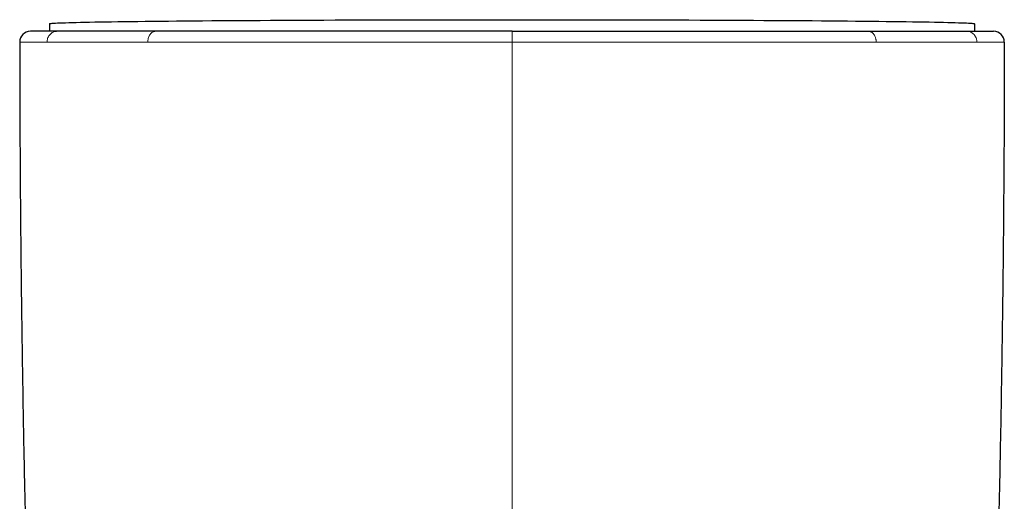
# Model space of a CAD drawing. Header units: millimetres. Extents: x 8 to 913, y 12 to 937.
# Tile 7 of 70: x 500 to 546, y 479 to 501. Entities that reach past the tile are written whole.
import ezdxf

# ---------------------------------------------------------------- set-up
doc = ezdxf.new("R2010")
doc.units = ezdxf.units.MM

msp = doc.modelspace()

# ---------------------------------------------------------------- linework, layer by layer
at = {"color": 7, "linetype": 'Continuous', "lineweight": 30}
for p, q in [((501.136, 500.897), (501.136, 500.542)), ((501.498, 500.542), (501.491, 500.542)), ((506.083, 500.542), (506.074, 500.542)), ((539.376, 500.542), (539.388, 500.542)), ((543.972, 500.542), (543.98, 500.542)), ((544.336, 500.897), (544.336, 500.542))]:
    msp.add_line(p, q, dxfattribs=at)
at = {"color": 252, "linetype": 'Continuous', "lineweight": 0}
for p, q in [((522.736, 500.042), (522.736, 500.542)), ((501.014, 500.042), (501.033, 500.042)), ((505.719, 500.042), (505.736, 500.042)), ((544.438, 500.042), (544.457, 500.042))]:
    msp.add_line(p, q, dxfattribs=at)
at = {"color": 7, "linetype": 'Continuous', "lineweight": 30, "flags": 128}
msp.add_lwpolyline([(501.136, 500.897), (501.143, 500.902), (501.165, 500.907), (501.202, 500.912), (501.254, 500.917), (501.32, 500.922), (501.401, 500.927), (501.497, 500.931), (501.608, 500.936), (501.732, 500.941), (501.872, 500.946), (502.025, 500.951), (502.193, 500.955), (502.375, 500.96), (502.57, 500.965), (502.78, 500.969), (503.003, 500.974), (503.24, 500.978), (503.49, 500.983), (503.753, 500.987), (504.029, 500.991), (504.319, 500.996), (504.62, 501), (504.934, 501.004), (505.261, 501.008), (505.599, 501.012), (505.949, 501.016), (506.311, 501.02), (506.684, 501.023), (507.067, 501.027), (507.462, 501.03), (507.867, 501.034), (508.282, 501.037), (508.707, 501.04), (509.142, 501.044), (509.586, 501.047), (510.039, 501.05), (510.501, 501.052), (510.971, 501.055), (511.45, 501.058), (511.936, 501.06), (512.429, 501.063), (512.929, 501.065), (513.437, 501.067), (513.95, 501.069), (514.47, 501.071), (514.995, 501.073), (515.525, 501.075), (516.061, 501.076), (516.601, 501.078), (517.145, 501.079), (517.693, 501.08), (518.245, 501.081), (518.799, 501.082), (519.357, 501.083), (519.916, 501.084), (520.478, 501.085), (521.041, 501.085), (521.605, 501.085), (522.17, 501.086), (522.736, 501.086), (523.301, 501.086), (523.866, 501.085), (524.43, 501.085), (524.993, 501.085), (525.555, 501.084), (526.115, 501.083), (526.672, 501.082), (527.226, 501.081), (527.778, 501.08), (528.326, 501.079), (528.87, 501.078), (529.41, 501.076), (529.946, 501.075), (530.476, 501.073), (531.002, 501.071), (531.521, 501.069), (532.035, 501.067), (532.542, 501.065), (533.042, 501.063), (533.536, 501.06), (534.022, 501.058), (534.5, 501.055), (534.97, 501.052), (535.432, 501.05), (535.885, 501.047), (536.329, 501.044), (536.764, 501.04), (537.189, 501.037), (537.604, 501.034), (538.009, 501.03), (538.404, 501.027), (538.787, 501.023), (539.16, 501.02), (539.522, 501.016), (539.872, 501.012), (540.21, 501.008), (540.537, 501.004), (540.851, 501), (541.153, 500.996), (541.442, 500.991), (541.718, 500.987), (541.981, 500.983), (542.231, 500.978), (542.468, 500.974), (542.691, 500.969), (542.901, 500.965), (543.097, 500.96), (543.278, 500.955), (543.446, 500.951), (543.6, 500.946), (543.739, 500.941), (543.864, 500.936), (543.974, 500.931), (544.07, 500.927), (544.151, 500.922), (544.217, 500.917), (544.269, 500.912), (544.306, 500.907), (544.328, 500.902), (544.336, 500.897)], dxfattribs=at)
at = {"color": 7, "linetype": 'Continuous', "lineweight": 30}
for centre, start, end in [((500.236, 500.042), 90, 180.0287), ((545.235, 500.042), 359.9713, 90)]:
    msp.add_arc(centre, 0.5, start, end, dxfattribs=at)
for points, knots in [([(501.491, 500.542), (501.437, 500.542), (501.328, 500.542), (501.18, 500.542), (501.042, 500.542), (500.914, 500.542), (500.812, 500.542), (500.729, 500.542), (500.664, 500.542), (500.603, 500.542), (500.548, 500.542), (500.499, 500.542), (500.443, 500.542), (500.386, 500.542), (500.331, 500.542), (500.288, 500.542), (500.258, 500.542), (500.239, 500.542), (500.237, 500.542), (500.236, 500.542)], [0, 0, 0, 0, 0.060504, 0.121566, 0.183218, 0.245489, 0.308409, 0.349972, 0.391833, 0.434, 0.476479, 0.517526, 0.556851, 0.627902, 0.700041, 0.773294, 0.847688, 0.923249, 1, 1, 1, 1]), ([(503.314, 500.542), (503.222, 500.542), (503.04, 500.542), (502.782, 500.542), (502.536, 500.542), (502.303, 500.542), (502.082, 500.542), (501.874, 500.542), (501.678, 500.542), (501.558, 500.542), (501.498, 500.542)], [0, 0, 0, 0, 0.121941, 0.244572, 0.367987, 0.492279, 0.617539, 0.743856, 0.871315, 1, 1, 1, 1]), ([(506.074, 500.542), (505.956, 500.542), (505.72, 500.542), (505.379, 500.542), (505.047, 500.542), (504.725, 500.542), (504.416, 500.542), (504.12, 500.542), (503.839, 500.542), (503.568, 500.542), (503.398, 500.542), (503.314, 500.542)], [0, 0, 0, 0, 0.111429, 0.223164, 0.335289, 0.447884, 0.56072, 0.671057, 0.780999, 0.890621, 1, 1, 1, 1]), ([(513.671, 500.542), (513.466, 500.542), (513.058, 500.542), (512.457, 500.542), (511.865, 500.542), (511.285, 500.542), (510.716, 500.542), (510.157, 500.542), (509.669, 500.542), (509.248, 500.542), (508.893, 500.542), (508.544, 500.542), (508.202, 500.542), (507.866, 500.542), (507.519, 500.542), (507.159, 500.542), (506.791, 500.542), (506.431, 500.542), (506.199, 500.542), (506.083, 500.542)], [0, 0, 0, 0, 0.072304, 0.144236, 0.215846, 0.287187, 0.358312, 0.429274, 0.500128, 0.547787, 0.595188, 0.642348, 0.689285, 0.736017, 0.782561, 0.837199, 0.891631, 0.945888, 1, 1, 1, 1]), ([(522.736, 500.542), (522.543, 500.542), (522.158, 500.542), (521.58, 500.542), (521.002, 500.542), (520.422, 500.542), (519.841, 500.542), (519.26, 500.542), (518.677, 500.542), (518.169, 500.542), (517.736, 500.542), (517.379, 500.542), (517.021, 500.542), (516.665, 500.542), (516.31, 500.542), (515.955, 500.542), (515.557, 500.542), (515.115, 500.542), (514.632, 500.542), (514.15, 500.542), (513.831, 500.542), (513.671, 500.542)], [0, 0, 0, 0, 0.0617117, 0.1235728, 0.185632, 0.2479378, 0.3105379, 0.3734797, 0.4368093, 0.5005725, 0.5399691, 0.5794277, 0.6189585, 0.6585716, 0.698277, 0.7380847, 0.7780045, 0.8330949, 0.8884411, 0.944068, 1, 1, 1, 1]), ([(522.736, 500.542), (522.908, 500.542), (523.253, 500.542), (523.771, 500.542), (524.288, 500.542), (524.807, 500.542), (525.249, 500.542), (525.616, 500.542), (525.907, 500.542), (526.198, 500.542), (526.49, 500.542), (526.781, 500.542), (527.073, 500.542), (527.453, 500.542), (527.923, 500.542), (528.479, 500.542), (529.033, 500.542), (529.586, 500.542), (530.137, 500.542), (530.687, 500.542), (531.235, 500.542), (531.801, 500.542), (532.381, 500.542), (532.972, 500.542), (533.552, 500.542), (534.032, 500.542), (534.416, 500.542), (534.708, 500.542), (534.997, 500.542), (535.283, 500.542), (535.566, 500.542), (535.916, 500.542), (536.33, 500.542), (536.802, 500.542), (537.262, 500.542), (537.71, 500.542), (538.145, 500.542), (538.568, 500.542), (538.98, 500.542), (539.244, 500.542), (539.376, 500.542)], [0, 0, 0, 0, 0.027742, 0.055519, 0.083348, 0.111247, 0.139232, 0.154982, 0.170767, 0.186591, 0.202457, 0.218366, 0.234323, 0.25033, 0.281058, 0.311892, 0.342851, 0.373953, 0.405218, 0.436665, 0.468311, 0.500176, 0.535618, 0.570879, 0.605984, 0.640957, 0.659232, 0.677481, 0.695709, 0.713917, 0.73211, 0.750293, 0.782144, 0.813771, 0.845194, 0.876434, 0.907513, 0.938452, 0.969274, 1, 1, 1, 1]), ([(539.388, 500.542), (539.504, 500.542), (539.737, 500.542), (540.073, 500.542), (540.399, 500.542), (540.716, 500.542), (540.987, 500.542), (541.217, 500.542), (541.408, 500.542), (541.596, 500.542), (541.779, 500.542), (541.958, 500.542), (542.17, 500.542), (542.412, 500.542), (542.676, 500.542), (542.927, 500.542), (543.164, 500.542), (543.388, 500.542), (543.597, 500.542), (543.793, 500.542), (543.912, 500.542), (543.972, 500.542)], [0, 0, 0, 0, 0.055068, 0.110259, 0.165615, 0.221177, 0.276985, 0.31368, 0.35051, 0.387484, 0.424614, 0.461912, 0.499386, 0.561453, 0.623574, 0.685794, 0.74816, 0.810719, 0.873515, 0.936594, 1, 1, 1, 1]), ([(543.98, 500.542), (544.034, 500.542), (544.143, 500.542), (544.292, 500.542), (544.43, 500.542), (544.557, 500.542), (544.66, 500.542), (544.742, 500.542), (544.808, 500.542), (544.869, 500.542), (544.924, 500.542), (544.973, 500.542), (545.028, 500.542), (545.085, 500.542), (545.14, 500.542), (545.183, 500.542), (545.213, 500.542), (545.232, 500.542), (545.234, 500.542), (545.235, 500.542)], [0, 0, 0, 0, 0.06057, 0.121685, 0.183375, 0.24567, 0.308599, 0.35016, 0.392013, 0.434166, 0.476625, 0.517624, 0.556883, 0.627842, 0.699923, 0.773154, 0.847561, 0.923168, 1, 1, 1, 1]), ([(499.736, 500.042), (499.737, 498.876), (499.741, 496.543), (499.762, 493.044), (499.794, 489.545), (499.839, 486.045), (499.895, 482.567), (499.963, 479.11), (500.043, 475.674), (500.134, 472.238), (500.204, 469.948), (500.239, 468.802)], [0, 0, 0, 0, 0.1119894, 0.223983, 0.3359802, 0.4479803, 0.5599826, 0.6699864, 0.779991, 0.8899957, 1, 1, 1, 1]), ([(545.735, 500.042), (545.734, 498.876), (545.73, 496.543), (545.709, 493.044), (545.677, 489.545), (545.632, 486.045), (545.576, 482.567), (545.508, 479.11), (545.428, 475.674), (545.337, 472.238), (545.267, 469.948), (545.232, 468.802)], [0, 0, 0, 0, 0.1119894, 0.223983, 0.3359802, 0.4479803, 0.5599826, 0.6699864, 0.779991, 0.8899957, 1, 1, 1, 1])]:
    msp.add_open_spline(points, degree=3, knots=knots, dxfattribs=at)
at = {"color": 252, "linetype": 'Continuous', "lineweight": 0}
for points, knots in [([(501.014, 500.042), (501.015, 500.069), (501.018, 500.125), (501.039, 500.209), (501.074, 500.291), (501.124, 500.366), (501.186, 500.431), (501.258, 500.482), (501.335, 500.517), (501.413, 500.539), (501.466, 500.541), (501.491, 500.542)], [0, 0, 0, 0, 0.1040317, 0.2138031, 0.3280577, 0.4451545, 0.5631844, 0.6780839, 0.790154, 0.897853, 1, 1, 1, 1]), ([(505.719, 500.042), (505.72, 500.069), (505.722, 500.125), (505.738, 500.209), (505.765, 500.291), (505.803, 500.366), (505.85, 500.431), (505.905, 500.482), (505.964, 500.517), (506.023, 500.539), (506.063, 500.541), (506.083, 500.542)], [0, 0, 0, 0, 0.10403, 0.213799, 0.328052, 0.445147, 0.563177, 0.678077, 0.790149, 0.89785, 1, 1, 1, 1]), ([(539.388, 500.542), (539.402, 500.542), (539.433, 500.54), (539.477, 500.529), (539.519, 500.51), (539.558, 500.485), (539.595, 500.454), (539.628, 500.418), (539.657, 500.379), (539.683, 500.334), (539.706, 500.283), (539.725, 500.227), (539.739, 500.167), (539.747, 500.105), (539.748, 500.063), (539.748, 500.042)], [0, 0, 0, 0, 0.073407, 0.162536, 0.231217, 0.307437, 0.39108, 0.458468, 0.529497, 0.603729, 0.680604, 0.759448, 0.839503, 0.91996, 1, 1, 1, 1]), ([(543.98, 500.542), (544.006, 500.541), (544.059, 500.538), (544.139, 500.516), (544.217, 500.479), (544.289, 500.427), (544.351, 500.361), (544.399, 500.286), (544.433, 500.206), (544.454, 500.124), (544.456, 500.069), (544.457, 500.042)], [0, 0, 0, 0, 0.104054, 0.213844, 0.328111, 0.445214, 0.563244, 0.678137, 0.790194, 0.897875, 1, 1, 1, 1]), ([(501.014, 500.042), (500.942, 500.042), (500.798, 500.042), (500.61, 500.042), (500.44, 500.042), (500.291, 500.042), (500.161, 500.042), (500.05, 500.042), (499.954, 500.042), (499.873, 500.042), (499.81, 500.042), (499.767, 500.042), (499.74, 500.042), (499.737, 500.042), (499.736, 500.042)], [0, 0, 0, 0, 0.079455, 0.158984, 0.238608, 0.318341, 0.398193, 0.478163, 0.558248, 0.646458, 0.734772, 0.823159, 0.911582, 1, 1, 1, 1]), ([(502.907, 500.042), (502.82, 500.042), (502.646, 500.042), (502.401, 500.042), (502.168, 500.042), (501.947, 500.042), (501.739, 500.042), (501.545, 500.042), (501.363, 500.042), (501.191, 500.042), (501.085, 500.042), (501.033, 500.042)], [0, 0, 0, 0, 0.112672, 0.22506, 0.33722, 0.449204, 0.56106, 0.670833, 0.78056, 0.890273, 1, 1, 1, 1]), ([(505.719, 500.042), (505.595, 500.042), (505.349, 500.042), (504.995, 500.042), (504.654, 500.042), (504.327, 500.042), (504.015, 500.042), (503.718, 500.042), (503.435, 500.042), (503.163, 500.042), (502.992, 500.042), (502.907, 500.042)], [0, 0, 0, 0, 0.11475, 0.228687, 0.341818, 0.454218, 0.565964, 0.67515, 0.783842, 0.892106, 1, 1, 1, 1]), ([(513.476, 500.042), (513.199, 500.042), (512.648, 500.042), (511.84, 500.042), (511.049, 500.042), (510.278, 500.042), (509.529, 500.042), (508.817, 500.042), (508.141, 500.042), (507.502, 500.042), (506.887, 500.042), (506.296, 500.042), (505.922, 500.042), (505.736, 500.042)], [0, 0, 0, 0, 0.095843, 0.191375, 0.286528, 0.381229, 0.475404, 0.56898, 0.656597, 0.743561, 0.829816, 0.915311, 1, 1, 1, 1]), ([(522.736, 500.042), (522.558, 500.042), (522.202, 500.042), (521.668, 500.042), (521.135, 500.042), (520.603, 500.042), (520.075, 500.042), (519.551, 500.042), (519.032, 500.042), (518.516, 500.042), (517.978, 500.042), (517.42, 500.042), (516.842, 500.042), (516.268, 500.042), (515.699, 500.042), (515.134, 500.042), (514.575, 500.042), (514.022, 500.042), (513.658, 500.042), (513.476, 500.042)], [0, 0, 0, 0, 0.055924, 0.111861, 0.167817, 0.223794, 0.279794, 0.334815, 0.389856, 0.444914, 0.499985, 0.562574, 0.625163, 0.687741, 0.750297, 0.812817, 0.875284, 0.937684, 1, 1, 1, 1]), ([(522.736, 500.042), (522.914, 500.042), (523.271, 500.042), (523.805, 500.042), (524.338, 500.042), (524.87, 500.042), (525.397, 500.042), (525.918, 500.042), (526.435, 500.042), (526.95, 500.042), (527.485, 500.042), (528.041, 500.042), (528.617, 500.042), (529.188, 500.042), (529.755, 500.042), (530.318, 500.042), (530.876, 500.042), (531.429, 500.042), (531.794, 500.042), (531.976, 500.042)], [0, 0, 0, 0, 0.056197, 0.112327, 0.168403, 0.224436, 0.280438, 0.335418, 0.390384, 0.445341, 0.500295, 0.562743, 0.625195, 0.687654, 0.750119, 0.812589, 0.875062, 0.937534, 1, 1, 1, 1]), ([(522.736, 477.928), (522.736, 479.304), (522.736, 482.056), (522.736, 486.184), (522.736, 490.017), (522.736, 493.555), (522.736, 496.799), (522.736, 498.961), (522.736, 500.042)], [0, 0, 0, 0, 0.1866766, 0.3733505, 0.5600199, 0.7066846, 0.8533449, 1, 1, 1, 1]), ([(531.976, 500.042), (532.218, 500.042), (532.701, 500.042), (533.413, 500.042), (534.114, 500.042), (534.802, 500.042), (535.477, 500.042), (536.137, 500.042), (536.783, 500.042), (537.412, 500.042), (538.024, 500.042), (538.619, 500.042), (539.196, 500.042), (539.564, 500.042), (539.748, 500.042)], [0, 0, 0, 0, 0.083426, 0.166822, 0.250186, 0.333516, 0.416815, 0.500089, 0.583346, 0.6666, 0.749868, 0.833172, 0.916539, 1, 1, 1, 1]), ([(539.748, 500.042), (539.869, 500.042), (540.11, 500.042), (540.459, 500.042), (540.798, 500.042), (541.126, 500.042), (541.441, 500.042), (541.743, 500.042), (542.031, 500.042), (542.308, 500.042), (542.574, 500.042), (542.829, 500.042), (543.073, 500.042), (543.305, 500.042), (543.524, 500.042), (543.731, 500.042), (543.925, 500.042), (544.107, 500.042), (544.279, 500.042), (544.385, 500.042), (544.438, 500.042)], [0, 0, 0, 0, 0.055982, 0.112088, 0.168285, 0.22454, 0.28082, 0.336085, 0.391306, 0.446449, 0.50148, 0.557371, 0.613152, 0.668867, 0.724559, 0.780269, 0.835039, 0.889896, 0.944874, 1, 1, 1, 1]), ([(544.457, 500.042), (544.53, 500.042), (544.677, 500.042), (544.868, 500.042), (545.039, 500.042), (545.189, 500.042), (545.318, 500.042), (545.429, 500.042), (545.524, 500.042), (545.603, 500.042), (545.664, 500.042), (545.706, 500.042), (545.731, 500.042), (545.734, 500.042), (545.735, 500.042)], [0, 0, 0, 0, 0.080949, 0.161507, 0.241757, 0.321771, 0.401616, 0.481352, 0.56103, 0.648666, 0.736342, 0.8241, 0.911977, 1, 1, 1, 1])]:
    msp.add_open_spline(points, degree=3, knots=knots, dxfattribs=at)

doc.saveas('drawing.dxf')
